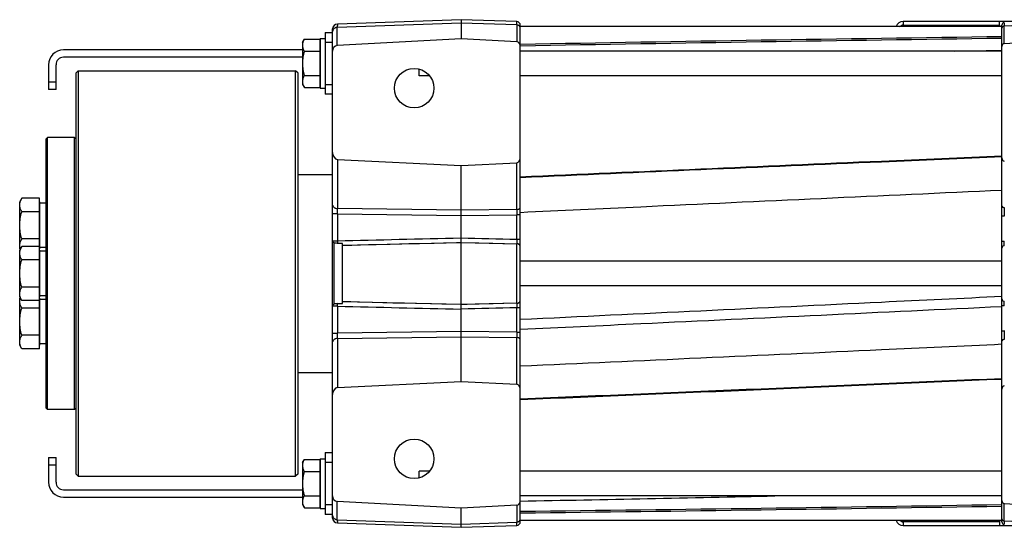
# Model space of a CAD drawing. Extents: x -920 to 1181, y 8 to 1306.
# Tile 9 of 19: x -596 to -198, y 1090 to 1296. Entities that reach past the tile are written whole.
import ezdxf

# ---------------------------------------------------------------- set-up
doc = ezdxf.new("R2010")
doc.units = 0
doc.header["$LTSCALE"] = 65.395
doc.layers.get('0').update_dxf_attribs({"linetype": 'CONTINUOUS'})
doc.layers.add('3_ALL_AXES', color=7, linetype='CONTINUOUS')

msp = doc.modelspace()

# ---------------------------------------------------------------- linework, layer by layer
at = {"color": 6, "linetype": 'CONTINUOUS'}
for p, q in [((-417.65, 1295.89), (-467.72, 1294.14)), ((-417.65, 1295.89), (-417.65, 1288.19)), ((-395.1, 1295.1), (-417.65, 1295.89)), ((-469.65, 1094.24), (-469.65, 1292.14)), ((-393.65, 1092.78), (-393.65, 1293.6)), ((-198.65, 1293.19), (-393.65, 1293.19)), ((-238.65, 1295.19), (-238.65, 1293.69)), ((-182.7, 1295.19), (-238.65, 1295.19)), ((-199.65, 1293.69), (-199.65, 1295.19)), ((-198.65, 1092.71), (-198.65, 1293.67)), ((-481.85, 1286.72), (-481.1, 1288.03)), ((-481.1, 1288.03), (-474.85, 1288.03)), ((-474.65, 1288.22), (-474.65, 1268.22)), ((-474.65, 1288.22), (-472.65, 1288.22)), ((-417.65, 1288.19), (-467.75, 1285.43)), ((-395.08, 1286.94), (-417.65, 1288.19)), ((-197.7, 1286.26), (-162.65, 1288.19)), ((-481.85, 1286.72), (-481.85, 1269.72)), ((-481.1, 1283.13), (-474.85, 1283.13)), ((-198.65, 1283.22), (-393.65, 1283.22)), ((-217.86, 1283.22), (-198.65, 1283.62)), ((-217.86, 1283.22), (-198.65, 1283.62)), ((-481.1, 1273.31), (-474.85, 1273.31)), ((-430.44, 1273.22), (-434.65, 1273.22)), ((-198.65, 1273.22), (-393.65, 1273.22)), ((-481.85, 1269.72), (-481.1, 1268.4)), ((-481.1, 1268.4), (-474.85, 1268.4)), ((-474.65, 1268.22), (-472.65, 1268.22)), ((-467.72, 1239.36), (-417.65, 1236.89)), ((-417.65, 1236.89), (-395.1, 1238)), ((-417.65, 1149.49), (-417.65, 1236.89)), ((-483.65, 1233.19), (-469.65, 1233.19)), ((-469.15, 1205.6), (-469.15, 1180.78)), ((-465.65, 1181.32), (-465.65, 1205.06)), ((-198.65, 1198.19), (-393.65, 1198.19)), ((-198.65, 1188.19), (-393.65, 1188.19)), ((-483.65, 1153.19), (-469.65, 1153.19)), ((-467.72, 1147.02), (-417.65, 1149.49)), ((-417.65, 1149.49), (-395.1, 1148.38)), ((-481.85, 1116.66), (-481.1, 1117.97)), ((-481.85, 1116.66), (-481.85, 1099.66)), ((-481.1, 1117.97), (-474.85, 1117.97)), ((-474.65, 1118.16), (-474.65, 1098.16)), ((-474.65, 1118.16), (-472.65, 1118.16)), ((-481.1, 1113.07), (-474.85, 1113.07)), ((-430.44, 1113.16), (-434.65, 1113.16)), ((-198.65, 1113.16), (-393.65, 1113.16)), ((-481.1, 1103.25), (-474.85, 1103.25)), ((-417.65, 1098.19), (-467.75, 1100.95)), ((-198.65, 1103.16), (-393.65, 1103.16)), ((-481.85, 1099.66), (-481.1, 1098.34)), ((-481.1, 1098.34), (-474.85, 1098.34)), ((-474.65, 1098.16), (-472.65, 1098.16)), ((-395.08, 1099.43), (-417.65, 1098.19)), ((-417.65, 1090.49), (-417.65, 1098.19)), ((-197.7, 1100.12), (-162.65, 1098.19)), ((-198.65, 1093.19), (-393.65, 1093.19)), ((-238.65, 1092.69), (-238.65, 1091.19)), ((-467.72, 1092.24), (-417.65, 1090.49)), ((-417.65, 1090.49), (-395.1, 1091.28)), ((-238.65, 1091.19), (-182.7, 1091.19))]:
    msp.add_line(p, q, dxfattribs=at)
at = {"color": 9, "linetype": 'CONTINUOUS'}
for p, q in [((-417.65, 1294.55), (-467.75, 1292.8)), ((-467.75, 1285.43), (-467.75, 1292.8)), ((-395.08, 1293.77), (-417.65, 1294.55)), ((-395.08, 1293.77), (-395.08, 1286.94)), ((-238.65, 1293.69), (-238.65, 1293.19)), ((-162.65, 1294.55), (-197.7, 1293.33)), ((-197.7, 1286.26), (-197.7, 1293.33)), ((-469.65, 1286.69), (-472.65, 1286.69)), ((-584.65, 1270.69), (-581.65, 1270.69)), ((-472.65, 1269.69), (-469.65, 1269.69)), ((-467.72, 1239.36), (-467.72, 1219.49)), ((-395.1, 1219.09), (-395.1, 1238)), ((-467.72, 1217.37), (-469.65, 1217.37)), ((-417.65, 1218.77), (-467.72, 1219.49)), ((-467.72, 1217.37), (-467.72, 1206.44)), ((-467.72, 1217.37), (-417.65, 1216.65)), ((-395.1, 1219.09), (-417.65, 1218.77)), ((-417.65, 1216.65), (-395.1, 1216.97)), ((-395.1, 1207.07), (-395.1, 1216.97)), ((-393.65, 1216.97), (-395.1, 1216.97)), ((-197.69, 1216.33), (-198.65, 1216.33)), ((-469.65, 1206.44), (-467.72, 1206.44)), ((-465.65, 1204.63), (-417.65, 1205.78)), ((-451.99, 1204.97), (-446.29, 1205.1)), ((-446.29, 1205.1), (-438.84, 1205.28)), ((-438.84, 1205.28), (-434.44, 1205.39)), ((-434.44, 1205.39), (-428.54, 1205.53)), ((-428.54, 1205.53), (-424.81, 1205.61)), ((-417.65, 1205.78), (-395.1, 1205.25)), ((-417.65, 1205.78), (-410.46, 1205.61)), ((-410.46, 1205.61), (-404.84, 1205.48)), ((-404.84, 1205.48), (-400.09, 1205.37)), ((-400.09, 1205.37), (-395.1, 1205.25)), ((-395.1, 1207.07), (-393.65, 1207.07)), ((-395.1, 1181.13), (-395.1, 1205.25)), ((-198.65, 1206.24), (-197.69, 1206.24)), ((-417.65, 1180.6), (-465.65, 1181.75)), ((-453.55, 1181.45), (-458.75, 1181.58)), ((-445.28, 1181.25), (-453.55, 1181.45)), ((-440.58, 1181.14), (-445.28, 1181.25)), ((-436.06, 1181.03), (-440.58, 1181.14)), ((-430, 1180.89), (-436.06, 1181.03)), ((-425.41, 1180.78), (-430, 1180.89)), ((-417.65, 1180.6), (-425.41, 1180.78)), ((-395.1, 1181.13), (-417.65, 1180.6)), ((-404.66, 1180.9), (-410.38, 1180.77)), ((-400.32, 1181), (-404.66, 1180.9)), ((-395.1, 1181.13), (-400.32, 1181)), ((-197.69, 1180.13), (-198.65, 1180.13)), ((-467.72, 1179.94), (-469.65, 1179.94)), ((-467.72, 1179.94), (-467.72, 1169.01)), ((-395.1, 1169.4), (-395.1, 1179.3)), ((-393.65, 1179.3), (-395.1, 1179.3)), ((-469.65, 1169.01), (-467.72, 1169.01)), ((-417.65, 1169.73), (-467.72, 1169.01)), ((-395.1, 1169.4), (-417.65, 1169.73)), ((-395.1, 1169.4), (-393.65, 1169.4)), ((-198.65, 1170.05), (-197.69, 1170.05)), ((-467.72, 1166.89), (-417.65, 1167.61)), ((-467.72, 1166.89), (-467.72, 1147.02)), ((-417.65, 1167.61), (-395.1, 1167.28)), ((-395.1, 1148.38), (-395.1, 1167.28)), ((-469.65, 1116.69), (-472.65, 1116.69)), ((-581.65, 1115.69), (-584.65, 1115.69)), ((-467.75, 1093.57), (-467.75, 1100.95)), ((-472.65, 1099.69), (-469.65, 1099.69)), ((-395.08, 1099.43), (-395.08, 1092.61)), ((-197.7, 1093.05), (-197.7, 1100.12)), ((-467.75, 1093.57), (-417.65, 1091.82)), ((-417.65, 1091.82), (-395.08, 1092.61)), ((-238.65, 1093.19), (-238.65, 1092.69)), ((-197.7, 1093.05), (-162.65, 1091.82))]:
    msp.add_line(p, q, dxfattribs=at)
at = {"color": 2, "linetype": 'CONTINUOUS'}
for p, q in [((-238.65, 1293.69), (-199.65, 1293.69)), ((-199.65, 1293.69), (-199.65, 1293.19)), ((-474.85, 1288.03), (-474.85, 1268.4)), ((-434.65, 1273.22), (-434.65, 1275.93)), ((-465.85, 1205.35), (-465.85, 1181.03)), ((-474.85, 1117.97), (-474.85, 1098.34)), ((-434.65, 1110.44), (-434.65, 1113.16)), ((-199.65, 1092.69), (-238.65, 1092.69)), ((-199.65, 1093.19), (-199.65, 1091.19))]:
    msp.add_line(p, q, dxfattribs=at)
at = {"color": 7, "linetype": 'CONTINUOUS'}
for p, q in [((-472.65, 1290.69), (-472.65, 1265.69)), ((-472.65, 1290.69), (-469.65, 1290.69)), ((-481.85, 1283.69), (-578.65, 1283.69)), ((-481.85, 1280.69), (-578.65, 1280.69)), ((-584.65, 1277.69), (-584.65, 1267.69)), ((-581.65, 1267.69), (-581.65, 1277.69)), ((-573.65, 1274.19), (-572.65, 1275.19)), ((-573.65, 1274.19), (-573.65, 1112.19)), ((-572.65, 1275.19), (-572.65, 1111.19)), ((-572.65, 1275.19), (-484.65, 1275.19)), ((-484.65, 1111.19), (-484.65, 1275.19)), ((-483.65, 1274.19), (-484.65, 1275.19)), ((-483.65, 1112.19), (-483.65, 1274.19)), ((-581.65, 1267.69), (-584.65, 1267.69)), ((-469.65, 1265.69), (-472.65, 1265.69)), ((-585.65, 1247.69), (-585.15, 1248.19)), ((-585.15, 1138.19), (-585.15, 1248.19)), ((-574.15, 1248.19), (-585.15, 1248.19)), ((-574.15, 1138.19), (-574.15, 1248.19)), ((-574.15, 1248.19), (-573.65, 1247.69)), ((-585.65, 1138.69), (-585.65, 1247.69)), ((-588.35, 1162.73), (-588.35, 1223.64)), ((-588.15, 1222.17), (-588.35, 1222.17)), ((-588.15, 1203.17), (-588.15, 1222.17)), ((-588.15, 1203.17), (-588.35, 1203.17)), ((-588.15, 1202.69), (-588.35, 1202.69)), ((-588.15, 1183.69), (-588.15, 1202.69)), ((-588.15, 1183.69), (-588.35, 1183.69)), ((-588.15, 1183.2), (-588.35, 1183.2)), ((-588.15, 1164.2), (-588.15, 1183.2)), ((-588.15, 1164.2), (-588.35, 1164.2)), ((-585.65, 1138.69), (-585.15, 1138.19)), ((-574.15, 1138.19), (-585.15, 1138.19)), ((-574.15, 1138.19), (-573.65, 1138.69)), ((-472.65, 1120.69), (-472.65, 1095.69)), ((-472.65, 1120.69), (-469.65, 1120.69)), ((-584.65, 1118.69), (-584.65, 1108.69)), ((-584.65, 1118.69), (-581.65, 1118.69)), ((-581.65, 1108.69), (-581.65, 1118.69)), ((-573.65, 1112.19), (-572.65, 1111.19)), ((-572.65, 1111.19), (-484.65, 1111.19)), ((-483.65, 1112.19), (-484.65, 1111.19)), ((-578.65, 1105.69), (-481.85, 1105.69)), ((-578.65, 1102.69), (-481.85, 1102.69)), ((-469.65, 1095.69), (-472.65, 1095.69))]:
    msp.add_line(p, q, dxfattribs=at)
at = {"color": 9, "linetype": 'CONTINUOUS'}
for points in [[(-465.65, 1204.63), (-461.93, 1204.72), (-458.41, 1204.81), (-455.1, 1204.89), (-451.99, 1204.97)], [(-424.81, 1205.61), (-419.43, 1205.74), (-417.65, 1205.78)], [(-458.75, 1181.58), (-462.22, 1181.66), (-463.94, 1181.71), (-465.65, 1181.75)], [(-410.38, 1180.77), (-415.23, 1180.66), (-416.44, 1180.63), (-417.65, 1180.6)]]:
    msp.add_lwpolyline(points, dxfattribs=at)
at = {"color": 2, "linetype": 'CONTINUOUS'}
for centre in [(-436.65, 1268.19), (-436.65, 1118.19)]:
    msp.add_circle(centre, 8, dxfattribs=at)
at = {"color": 6, "linetype": 'CONTINUOUS'}
for centre, radius, start, end in [((-467.65, 1292.14), 2, 92, 180), ((-395.15, 1293.6), 1.5, 0, 88), ((-238.65, 1292.19), 3, 90, 160.5269), ((-197.65, 1293.67), 1, 92, 180), ((430.56, -44095.51), 45388.87, 90.794309, 91.040495), ((429.95, -44457.04), 45749.68, 90.787274, 91.031518), ((-4194.59, 93191.41), 92127.35, 272.3645433, 272.4859263), ((-4198.51, 92593.92), 91530.86, 272.3824197, 272.5045954), ((-1289.62, 48613.29), 47520.64, 271.080337, 271.20467), ((-928.9, 46212.68), 45118.87, 270.679718, 270.92737), ((-929.88, 45877.3), 44784.2, 270.686052, 270.935555), ((-467.65, 1094.24), 2, 180, 268), ((-395.15, 1092.78), 1.5, 272, 360), ((-238.65, 1094.19), 3, 199.473, 270), ((-197.65, 1092.71), 1, 180, 268)]:
    msp.add_arc(centre, radius, start, end, dxfattribs=at)
at = {"color": 2, "linetype": 'CONTINUOUS'}
for centre, start, end in [((-238.65, 1292.19), 90.0008, 125.7932), ((-238.65, 1094.19), 234.2068, 269.9992)]:
    msp.add_arc(centre, 1.5, start, end, dxfattribs=at)
at = {"color": 7, "linetype": 'CONTINUOUS'}
for centre, radius, start, end in [((-578.65, 1277.69), 6, 90, 180), ((-578.65, 1277.69), 3, 90, 180), ((-475.65, 1277.69), 6, 80.4028, 82.3278), ((-475.65, 1277.69), 3, 70.4971, 74.5238), ((-578.65, 1108.69), 6, 180, 270), ((-578.65, 1108.69), 3, 180, 270), ((-475.65, 1108.69), 3, 285.4762, 289.5029), ((-475.65, 1108.69), 6, 277.6722, 279.5972)]:
    msp.add_arc(centre, radius, start, end, dxfattribs=at)
at = {"color": 9, "linetype": 'CONTINUOUS'}
for centre, radius, start, end in [((342.1, 1218.09), 539.79, 179.8125, 180.1875), ((-419.97, 1205.25), 47.77, 178.5804, 179.8453), ((342.09, 1168.29), 539.79, 179.8125, 180.1875)]:
    msp.add_arc(centre, radius, start, end, dxfattribs=at)
at = {"color": 6, "linetype": 'CONTINUOUS'}
for centre, major_axis, ratio, start_param, end_param in [((-467.65, 1283.12), (0, -2.31), 0.866482, -3.093938, -1.570796), ((-395.15, 1285.22), (0, 1.73), 0.866482, -1.570796, -0.047655), ((-197.65, 1285.11), (0, -1.15), 0.866482, -3.093938, -1.570796), ((-467.65, 1242.19), (0, 2.83), 0.707107, 1.570796, 3.106686), ((-395.15, 1240.12), (0, 2.12), 0.707107, -3.106686, -1.570796), ((-197.65, 1240.03), (0, 1.41), 0.707107, 1.570796, 3.106686), ((-395.15, 1146.26), (0, 2.12), 0.707107, -1.570796, -0.034907), ((-467.65, 1144.19), (0, -2.83), 0.707107, -3.106686, -1.570796), ((-197.65, 1146.35), (0, -1.41), 0.707107, -3.106686, -1.570796), ((-467.65, 1103.25), (0, 2.31), 0.866482, -4.712389, -3.189247), ((-395.15, 1101.16), (0, 1.73), 0.866482, -3.093938, -1.570796), ((-197.65, 1101.27), (0, 1.15), 0.866482, 1.570796, 3.093938)]:
    msp.add_ellipse(centre, major_axis=major_axis, ratio=ratio, start_param=start_param, end_param=end_param, dxfattribs=at)
at = {"color": 9, "linetype": 'CONTINUOUS'}
for points, knots in [([(-467.75, 1292.8), (-467.88, 1292.8), (-468.13, 1292.77), (-468.49, 1292.66), (-468.82, 1292.5), (-469.11, 1292.28), (-469.34, 1292.02), (-469.52, 1291.73), (-469.63, 1291.41), (-469.65, 1291.18), (-469.65, 1291.07)], [0, 0, 0, 0, 0.133727, 0.265993, 0.395814, 0.522514, 0.645827, 0.765973, 0.883659, 1, 1, 1, 1]), ([(-467.72, 1294.14), (-467.73, 1294.14), (-467.73, 1294.14), (-467.73, 1294.13), (-467.73, 1294.13), (-467.73, 1294.12), (-467.73, 1294.11), (-467.73, 1294.08), (-467.73, 1294.05), (-467.74, 1294), (-467.74, 1293.95), (-467.74, 1293.88), (-467.74, 1293.8), (-467.74, 1293.71), (-467.74, 1293.57), (-467.75, 1293.37), (-467.75, 1293.1), (-467.75, 1292.91), (-467.75, 1292.8)], [0, 0, 0, 0, 0.001328, 0.004462, 0.009542, 0.016593, 0.025623, 0.036634, 0.064592, 0.100449, 0.144171, 0.195714, 0.255026, 0.322043, 0.396697, 0.56859, 0.769976, 1, 1, 1, 1]), ([(-395.08, 1293.77), (-395.08, 1293.87), (-395.08, 1294.06), (-395.09, 1294.33), (-395.09, 1294.53), (-395.09, 1294.67), (-395.09, 1294.76), (-395.09, 1294.84), (-395.09, 1294.91), (-395.09, 1294.96), (-395.1, 1295.01), (-395.1, 1295.05), (-395.1, 1295.07), (-395.1, 1295.08), (-395.1, 1295.09), (-395.1, 1295.1), (-395.1, 1295.1), (-395.1, 1295.1), (-395.1, 1295.1)], [0, 0, 0, 0, 0.230125, 0.431592, 0.603546, 0.678222, 0.745257, 0.80458, 0.856129, 0.89985, 0.935698, 0.963638, 0.974635, 0.983647, 0.990674, 0.995721, 0.998801, 1, 1, 1, 1]), ([(-393.65, 1292.47), (-393.65, 1292.55), (-393.67, 1292.72), (-393.75, 1292.96), (-393.89, 1293.18), (-394.07, 1293.37), (-394.28, 1293.53), (-394.61, 1293.7), (-394.9, 1293.76), (-395.08, 1293.77)], [0, 0, 0, 0, 0.116448, 0.234243, 0.3545, 0.477928, 0.604745, 0.734689, 1, 1, 1, 1]), ([(-197.7, 1293.33), (-197.83, 1293.33), (-198.07, 1293.27), (-198.34, 1293.11), (-198.5, 1292.94), (-198.59, 1292.79), (-198.64, 1292.63), (-198.65, 1292.52), (-198.65, 1292.46)], [0, 0, 0, 0, 0.265584, 0.521569, 0.645126, 0.765509, 0.883429, 1, 1, 1, 1]), ([(-197.69, 1294.67), (-197.69, 1294.67), (-197.69, 1294.66), (-197.69, 1294.66), (-197.69, 1294.65), (-197.69, 1294.64), (-197.69, 1294.63), (-197.69, 1294.62), (-197.69, 1294.6), (-197.69, 1294.57), (-197.7, 1294.53), (-197.7, 1294.47), (-197.7, 1294.4), (-197.7, 1294.32), (-197.7, 1294.23), (-197.7, 1294.09), (-197.7, 1293.89), (-197.7, 1293.63), (-197.7, 1293.43), (-197.7, 1293.33)], [0, 0, 0, 0, 0.001096, 0.004134, 0.009155, 0.016164, 0.025161, 0.036147, 0.049118, 0.064072, 0.099912, 0.143631, 0.195183, 0.254514, 0.321562, 0.396256, 0.568259, 0.769792, 1, 1, 1, 1]), ([(-469.65, 1220.9), (-469.65, 1220.82), (-469.63, 1220.64), (-469.53, 1220.38), (-469.34, 1220.13), (-469.09, 1219.91), (-468.79, 1219.73), (-468.33, 1219.55), (-467.97, 1219.5), (-467.72, 1219.49)], [0, 0, 0, 0, 0.096932, 0.202678, 0.31908, 0.446385, 0.582577, 0.723654, 1, 1, 1, 1]), ([(-395.1, 1219.09), (-394.92, 1219.1), (-394.65, 1219.14), (-394.31, 1219.27), (-394.08, 1219.41), (-393.89, 1219.57), (-393.75, 1219.76), (-393.67, 1219.96), (-393.65, 1220.09), (-393.65, 1220.15)], [0, 0, 0, 0, 0.276346, 0.417423, 0.553615, 0.68092, 0.797322, 0.903068, 1, 1, 1, 1]), ([(-198.65, 1220.57), (-198.65, 1220.52), (-198.64, 1220.43), (-198.59, 1220.3), (-198.5, 1220.18), (-198.33, 1220.03), (-198.05, 1219.9), (-197.81, 1219.86), (-197.69, 1219.86)], [0, 0, 0, 0, 0.097027, 0.202876, 0.319393, 0.446822, 0.723383, 1, 1, 1, 1]), ([(-467.72, 1217.37), (-467.73, 1217.75), (-467.73, 1218.46), (-467.73, 1219.17), (-467.72, 1219.49)], [0, 0, 0, 0, 0.541212, 1, 1, 1, 1]), ([(-395.1, 1219.09), (-395.1, 1218.77), (-395.1, 1218.06), (-395.1, 1217.36), (-395.1, 1216.97)], [0, 0, 0, 0, 0.458744, 1, 1, 1, 1]), ([(-395.1, 1207.07), (-395.1, 1206.89), (-395.09, 1206.52), (-395.09, 1206.02), (-395.09, 1205.6), (-395.1, 1205.35), (-395.1, 1205.25)], [0, 0, 0, 0, 0.310764, 0.595944, 0.832135, 1, 1, 1, 1]), ([(-393.65, 1203.88), (-393.65, 1203.96), (-393.67, 1204.13), (-393.75, 1204.38), (-393.88, 1204.62), (-394.07, 1204.84), (-394.3, 1205.02), (-394.64, 1205.19), (-394.92, 1205.24), (-395.1, 1205.25)], [0, 0, 0, 0, 0.111812, 0.230786, 0.356049, 0.48603, 0.618402, 0.750286, 1, 1, 1, 1]), ([(-197.69, 1204.42), (-197.81, 1204.41), (-198.06, 1204.36), (-198.34, 1204.19), (-198.5, 1204), (-198.59, 1203.84), (-198.64, 1203.67), (-198.65, 1203.56), (-198.65, 1203.5)], [0, 0, 0, 0, 0.24982, 0.513084, 0.643247, 0.76873, 0.887946, 1, 1, 1, 1]), ([(-197.69, 1204.42), (-197.69, 1204.52), (-197.7, 1204.76), (-197.7, 1205.18), (-197.7, 1205.69), (-197.69, 1206.05), (-197.69, 1206.24)], [0, 0, 0, 0, 0.16718, 0.40325, 0.688718, 1, 1, 1, 1]), ([(-467.72, 1179.94), (-467.73, 1180.03), (-467.73, 1180.38), (-467.74, 1180.74), (-467.74, 1181)], [0, 0, 0, 0, 0.262503, 1, 1, 1, 1]), ([(-395.1, 1181.13), (-394.92, 1181.13), (-394.64, 1181.19), (-394.3, 1181.36), (-394.07, 1181.54), (-393.88, 1181.75), (-393.75, 1181.99), (-393.67, 1182.25), (-393.65, 1182.41), (-393.65, 1182.5)], [0, 0, 0, 0, 0.249714, 0.381598, 0.51397, 0.643951, 0.769214, 0.888188, 1, 1, 1, 1]), ([(-395.1, 1181.13), (-395.1, 1181.03), (-395.09, 1180.78), (-395.09, 1180.36), (-395.09, 1179.85), (-395.1, 1179.49), (-395.1, 1179.3)], [0, 0, 0, 0, 0.167839, 0.40402, 0.689202, 1, 1, 1, 1]), ([(-198.65, 1182.88), (-198.65, 1182.82), (-198.64, 1182.71), (-198.59, 1182.54), (-198.5, 1182.38), (-198.34, 1182.19), (-198.06, 1182.02), (-197.81, 1181.97), (-197.69, 1181.96)], [0, 0, 0, 0, 0.112054, 0.23127, 0.356753, 0.486916, 0.75018, 1, 1, 1, 1]), ([(-197.69, 1180.13), (-197.69, 1180.32), (-197.7, 1180.69), (-197.7, 1181.19), (-197.7, 1181.61), (-197.69, 1181.86), (-197.69, 1181.96)], [0, 0, 0, 0, 0.311245, 0.596712, 0.832793, 1, 1, 1, 1]), ([(-467.72, 1166.89), (-467.73, 1167.21), (-467.73, 1167.92), (-467.73, 1168.62), (-467.72, 1169.01)], [0, 0, 0, 0, 0.458743, 1, 1, 1, 1]), ([(-395.1, 1169.4), (-395.1, 1169.02), (-395.1, 1168.32), (-395.1, 1167.61), (-395.1, 1167.28)], [0, 0, 0, 0, 0.541195, 1, 1, 1, 1]), ([(-467.72, 1166.89), (-467.97, 1166.88), (-468.33, 1166.82), (-468.79, 1166.65), (-469.09, 1166.47), (-469.34, 1166.25), (-469.53, 1166), (-469.63, 1165.74), (-469.65, 1165.56), (-469.65, 1165.47)], [0, 0, 0, 0, 0.276346, 0.417423, 0.553615, 0.68092, 0.797322, 0.903068, 1, 1, 1, 1]), ([(-393.65, 1166.22), (-393.65, 1166.29), (-393.67, 1166.42), (-393.75, 1166.62), (-393.89, 1166.81), (-394.08, 1166.97), (-394.31, 1167.11), (-394.65, 1167.24), (-394.92, 1167.28), (-395.1, 1167.28)], [0, 0, 0, 0, 0.096932, 0.202678, 0.31908, 0.446385, 0.582577, 0.723654, 1, 1, 1, 1]), ([(-197.69, 1166.52), (-197.81, 1166.52), (-198.05, 1166.48), (-198.33, 1166.35), (-198.5, 1166.2), (-198.59, 1166.07), (-198.64, 1165.94), (-198.65, 1165.85), (-198.65, 1165.81)], [0, 0, 0, 0, 0.276617, 0.553178, 0.680607, 0.797124, 0.902973, 1, 1, 1, 1]), ([(-469.65, 1095.3), (-469.65, 1095.19), (-469.63, 1094.97), (-469.52, 1094.65), (-469.34, 1094.36), (-469.11, 1094.1), (-468.82, 1093.88), (-468.49, 1093.72), (-468.13, 1093.61), (-467.88, 1093.58), (-467.75, 1093.57)], [0, 0, 0, 0, 0.11634, 0.234025, 0.35417, 0.477483, 0.604182, 0.734005, 0.866272, 1, 1, 1, 1]), ([(-467.75, 1093.57), (-467.75, 1093.47), (-467.75, 1093.28), (-467.75, 1093.01), (-467.74, 1092.81), (-467.74, 1092.67), (-467.74, 1092.58), (-467.74, 1092.5), (-467.74, 1092.43), (-467.74, 1092.37), (-467.73, 1092.33), (-467.73, 1092.29), (-467.73, 1092.27), (-467.73, 1092.26), (-467.73, 1092.25), (-467.73, 1092.24), (-467.73, 1092.24), (-467.73, 1092.24), (-467.72, 1092.24)], [0, 0, 0, 0, 0.230024, 0.43141, 0.603303, 0.677956, 0.744974, 0.804286, 0.855829, 0.899551, 0.935408, 0.963366, 0.974377, 0.983407, 0.990458, 0.995538, 0.998672, 1, 1, 1, 1]), ([(-395.1, 1091.28), (-395.1, 1091.28), (-395.1, 1091.28), (-395.1, 1091.28), (-395.1, 1091.29), (-395.1, 1091.3), (-395.1, 1091.31), (-395.1, 1091.33), (-395.1, 1091.37), (-395.09, 1091.41), (-395.09, 1091.47), (-395.09, 1091.54), (-395.09, 1091.62), (-395.09, 1091.71), (-395.09, 1091.85), (-395.09, 1092.05), (-395.08, 1092.32), (-395.08, 1092.51), (-395.08, 1092.61)], [0, 0, 0, 0, 0.001199, 0.004279, 0.009326, 0.016353, 0.025365, 0.036362, 0.064302, 0.10015, 0.143871, 0.19542, 0.254743, 0.321778, 0.396454, 0.568408, 0.769875, 1, 1, 1, 1]), ([(-395.08, 1092.61), (-394.9, 1092.62), (-394.61, 1092.68), (-394.28, 1092.84), (-394.07, 1093), (-393.89, 1093.2), (-393.75, 1093.42), (-393.67, 1093.66), (-393.65, 1093.83), (-393.65, 1093.91)], [0, 0, 0, 0, 0.265308, 0.395251, 0.522068, 0.645496, 0.765754, 0.883551, 1, 1, 1, 1]), ([(-198.65, 1093.91), (-198.65, 1093.86), (-198.64, 1093.75), (-198.59, 1093.59), (-198.5, 1093.44), (-198.34, 1093.26), (-198.07, 1093.1), (-197.83, 1093.05), (-197.7, 1093.05)], [0, 0, 0, 0, 0.116569, 0.234487, 0.354869, 0.478425, 0.734411, 1, 1, 1, 1]), ([(-197.7, 1093.05), (-197.7, 1092.94), (-197.7, 1092.75), (-197.7, 1092.48), (-197.7, 1092.28), (-197.7, 1092.14), (-197.7, 1092.06), (-197.7, 1091.98), (-197.7, 1091.91), (-197.7, 1091.85), (-197.69, 1091.81), (-197.69, 1091.78), (-197.69, 1091.76), (-197.69, 1091.75), (-197.69, 1091.73), (-197.69, 1091.73), (-197.69, 1091.72), (-197.69, 1091.71), (-197.69, 1091.71), (-197.69, 1091.71)], [0, 0, 0, 0, 0.230208, 0.431741, 0.603744, 0.678438, 0.745486, 0.804817, 0.856369, 0.900088, 0.935928, 0.950882, 0.963853, 0.974839, 0.983836, 0.990845, 0.995866, 0.998904, 1, 1, 1, 1])]:
    msp.add_open_spline(points, degree=3, knots=knots, dxfattribs=at)
at = {"color": 6, "linetype": 'CONTINUOUS'}
for points, knots in [([(-240.15, 1293.19), (-239.92, 1293.28), (-239.42, 1293.45), (-238.91, 1293.61), (-238.65, 1293.69)], [0, 0, 0, 0, 0.484127, 1, 1, 1, 1]), ([(-481.1, 1288.03), (-481.21, 1287.84), (-481.42, 1287.44), (-481.66, 1286.83), (-481.82, 1286.21), (-481.85, 1285.79), (-481.85, 1285.58)], [0, 0, 0, 0, 0.261653, 0.514509, 0.759605, 1, 1, 1, 1]), ([(-481.85, 1285.58), (-481.85, 1285.37), (-481.82, 1284.95), (-481.66, 1284.33), (-481.42, 1283.72), (-481.21, 1283.32), (-481.1, 1283.13)], [0, 0, 0, 0, 0.240395, 0.48549, 0.738347, 1, 1, 1, 1]), ([(-481.1, 1283.13), (-481.33, 1282.33), (-481.61, 1281.11), (-481.82, 1279.47), (-481.85, 1278.63), (-481.85, 1278.22)], [0, 0, 0, 0, 0.499914, 0.749962, 1, 1, 1, 1]), ([(-481.85, 1278.22), (-481.85, 1277.8), (-481.82, 1276.97), (-481.61, 1275.33), (-481.33, 1274.11), (-481.1, 1273.31)], [0, 0, 0, 0, 0.250038, 0.500086, 1, 1, 1, 1]), ([(-481.1, 1273.31), (-481.21, 1273.12), (-481.42, 1272.72), (-481.66, 1272.11), (-481.82, 1271.49), (-481.85, 1271.07), (-481.85, 1270.86)], [0, 0, 0, 0, 0.261653, 0.514509, 0.759605, 1, 1, 1, 1]), ([(-481.85, 1270.86), (-481.85, 1270.65), (-481.82, 1270.23), (-481.66, 1269.61), (-481.42, 1269), (-481.21, 1268.6), (-481.1, 1268.4)], [0, 0, 0, 0, 0.240395, 0.48549, 0.738347, 1, 1, 1, 1]), ([(-198.65, 1240.67), (-214.91, 1239.97), (-279.91, 1237.19), (-344.91, 1234.34), (-393.65, 1232.17)], [0, 0, 0, 0, 0.249992, 1, 1, 1, 1]), ([(-198.65, 1240.37), (-214.91, 1239.69), (-279.91, 1236.92), (-344.91, 1234.1), (-393.65, 1231.94)], [0, 0, 0, 0, 0.249992, 1, 1, 1, 1]), ([(-393.65, 1217.94), (-377.4, 1218.7), (-312.41, 1221.74), (-247.41, 1224.73), (-198.65, 1226.95)], [0, 0, 0, 0, 0.250006, 1, 1, 1, 1]), ([(-469.15, 1205.6), (-469.19, 1205.64), (-469.25, 1205.72), (-469.33, 1205.84), (-469.42, 1205.96), (-469.49, 1206.06), (-469.56, 1206.15), (-469.6, 1206.22), (-469.63, 1206.27), (-469.64, 1206.29), (-469.65, 1206.31), (-469.65, 1206.32), (-469.65, 1206.33)], [0, 0, 0, 0, 0.174519, 0.343487, 0.503571, 0.650601, 0.779603, 0.884657, 0.926266, 0.959651, 0.984264, 1, 1, 1, 1]), ([(-467.74, 1205.38), (-468.01, 1205.39), (-468.39, 1205.43), (-468.86, 1205.52), (-469.06, 1205.57), (-469.15, 1205.6)], [0, 0, 0, 0, 0.557484, 0.795136, 1, 1, 1, 1]), ([(-469.65, 1180.05), (-469.65, 1180.05), (-469.65, 1180.06), (-469.64, 1180.08), (-469.63, 1180.11), (-469.6, 1180.16), (-469.56, 1180.22), (-469.49, 1180.32), (-469.42, 1180.42), (-469.33, 1180.54), (-469.25, 1180.66), (-469.19, 1180.74), (-469.15, 1180.78)], [0, 0, 0, 0, 0.015737, 0.040351, 0.073738, 0.115347, 0.2204, 0.349402, 0.49643, 0.656513, 0.825482, 1, 1, 1, 1]), ([(-467.74, 1181), (-468.01, 1180.99), (-468.39, 1180.95), (-468.86, 1180.86), (-469.06, 1180.81), (-469.15, 1180.78)], [0, 0, 0, 0, 0.557495, 0.79513, 1, 1, 1, 1]), ([(-198.65, 1183.86), (-214.9, 1183.08), (-279.9, 1179.95), (-344.9, 1176.84), (-393.65, 1174.53)], [0, 0, 0, 0, 0.250003, 1, 1, 1, 1]), ([(-393.65, 1170.62), (-377.4, 1171.38), (-312.4, 1174.45), (-247.4, 1177.55), (-198.65, 1179.88)], [0, 0, 0, 0, 0.249996, 1, 1, 1, 1]), ([(-198.65, 1164.53), (-214.9, 1163.77), (-279.9, 1160.77), (-344.9, 1157.82), (-393.65, 1155.64)], [0, 0, 0, 0, 0.250006, 1, 1, 1, 1]), ([(-481.1, 1117.97), (-481.21, 1117.78), (-481.42, 1117.38), (-481.66, 1116.77), (-481.82, 1116.15), (-481.85, 1115.73), (-481.85, 1115.52)], [0, 0, 0, 0, 0.261653, 0.514509, 0.759605, 1, 1, 1, 1]), ([(-481.85, 1115.52), (-481.85, 1115.31), (-481.82, 1114.89), (-481.66, 1114.27), (-481.42, 1113.66), (-481.21, 1113.26), (-481.1, 1113.07)], [0, 0, 0, 0, 0.240395, 0.48549, 0.738347, 1, 1, 1, 1]), ([(-481.1, 1113.07), (-481.33, 1112.27), (-481.61, 1111.05), (-481.82, 1109.4), (-481.85, 1108.57), (-481.85, 1108.16)], [0, 0, 0, 0, 0.499914, 0.749962, 1, 1, 1, 1]), ([(-481.85, 1108.16), (-481.85, 1107.74), (-481.82, 1106.91), (-481.61, 1105.26), (-481.33, 1104.05), (-481.1, 1103.25)], [0, 0, 0, 0, 0.250038, 0.500086, 1, 1, 1, 1]), ([(-481.1, 1103.25), (-481.21, 1103.05), (-481.42, 1102.66), (-481.66, 1102.05), (-481.82, 1101.43), (-481.85, 1101), (-481.85, 1100.8)], [0, 0, 0, 0, 0.261653, 0.514509, 0.759605, 1, 1, 1, 1]), ([(-481.85, 1100.8), (-481.85, 1100.59), (-481.82, 1100.17), (-481.66, 1099.55), (-481.42, 1098.93), (-481.21, 1098.54), (-481.1, 1098.34)], [0, 0, 0, 0, 0.240395, 0.48549, 0.738347, 1, 1, 1, 1]), ([(-238.65, 1092.69), (-238.91, 1092.77), (-239.42, 1092.93), (-239.92, 1093.1), (-240.15, 1093.19)], [0, 0, 0, 0, 0.515873, 1, 1, 1, 1])]:
    msp.add_open_spline(points, degree=3, knots=knots, dxfattribs=at)
for points in [[(-465.85, 1205.35), (-466.48, 1205.36), (-467.11, 1205.37), (-467.74, 1205.38)], [(-467.74, 1181), (-467.11, 1181.01), (-466.48, 1181.02), (-465.85, 1181.03)]]:
    msp.add_open_spline(points, degree=3, dxfattribs=at)
at = {"color": 9, "linetype": 'CONTINUOUS'}
for points in [[(-467.72, 1206.44), (-451.04, 1206.83), (-434.35, 1207.21), (-417.65, 1207.58)], [(-417.65, 1207.58), (-410.14, 1207.41), (-402.62, 1207.24), (-395.1, 1207.07)], [(-467.72, 1179.94), (-451.04, 1179.55), (-434.35, 1179.17), (-417.65, 1178.8)], [(-395.1, 1179.3), (-402.62, 1179.13), (-410.14, 1178.97), (-417.65, 1178.8)]]:
    msp.add_open_spline(points, degree=3, dxfattribs=at)
at = {"color": 2, "linetype": 'CONTINUOUS'}
for points, knots in [([(-465.65, 1205.06), (-465.66, 1205.09), (-465.66, 1205.14), (-465.68, 1205.22), (-465.72, 1205.27), (-465.75, 1205.31), (-465.8, 1205.34), (-465.84, 1205.35), (-465.85, 1205.35)], [0, 0, 0, 0, 0.219548, 0.453896, 0.57891, 0.710785, 0.851262, 1, 1, 1, 1]), ([(-465.85, 1181.03), (-465.84, 1181.03), (-465.8, 1181.04), (-465.75, 1181.07), (-465.72, 1181.11), (-465.68, 1181.16), (-465.66, 1181.23), (-465.66, 1181.29), (-465.65, 1181.32)], [0, 0, 0, 0, 0.148745, 0.289229, 0.421108, 0.546119, 0.780459, 1, 1, 1, 1])]:
    msp.add_open_spline(points, degree=3, knots=knots, dxfattribs=at)
at = {"layer": '3_ALL_AXES', "color": 7, "linetype": 'CONTINUOUS'}
for p, q in [((-595.51, 1223.64), (-596.35, 1222.17)), ((-596.35, 1203.17), (-596.35, 1222.17)), ((-588.35, 1223.64), (-595.51, 1223.64)), ((-585.65, 1221.67), (-588.15, 1221.67)), ((-588.35, 1218.16), (-595.51, 1218.16)), ((-595.51, 1204.16), (-596.35, 1202.69)), ((-588.35, 1207.19), (-595.51, 1207.19)), ((-588.35, 1204.16), (-595.51, 1204.16)), ((-596.21, 1202.93), (-596.35, 1203.17)), ((-596.35, 1183.69), (-596.35, 1202.69)), ((-585.65, 1203.67), (-588.15, 1203.67)), ((-585.65, 1202.19), (-588.15, 1202.19)), ((-588.35, 1198.67), (-595.51, 1198.67)), ((-588.35, 1187.7), (-595.51, 1187.7)), ((-585.65, 1184.19), (-588.15, 1184.19)), ((-595.51, 1182.22), (-596.35, 1183.69)), ((-596.21, 1183.45), (-596.35, 1183.2)), ((-596.35, 1164.2), (-596.35, 1183.2)), ((-588.35, 1182.22), (-595.51, 1182.22)), ((-585.65, 1182.7), (-588.15, 1182.7)), ((-588.35, 1179.19), (-595.51, 1179.19)), ((-588.35, 1168.22), (-595.51, 1168.22)), ((-595.51, 1162.73), (-596.35, 1164.2)), ((-585.65, 1164.7), (-588.15, 1164.7)), ((-588.35, 1162.73), (-595.51, 1162.73))]:
    msp.add_line(p, q, dxfattribs=at)
msp.add_arc((-591.16, 1204.67), 5.22, 196.0593, 197.7488, dxfattribs=at)
for points, knots in [([(-596.35, 1220.9), (-596.35, 1221.13), (-596.31, 1221.6), (-596.08, 1222.55), (-595.75, 1223.21), (-595.51, 1223.64)], [0, 0, 0, 0, 0.240576, 0.485847, 1, 1, 1, 1]), ([(-595.51, 1218.16), (-595.75, 1218.59), (-596.08, 1219.26), (-596.31, 1220.2), (-596.35, 1220.67), (-596.35, 1220.9)], [0, 0, 0, 0, 0.514144, 0.759419, 1, 1, 1, 1]), ([(-596.35, 1212.67), (-596.35, 1213.6), (-596.19, 1215.46), (-595.76, 1217.27), (-595.51, 1218.16)], [0, 0, 0, 0, 0.499896, 1, 1, 1, 1]), ([(-595.51, 1207.19), (-595.76, 1208.08), (-596.19, 1209.89), (-596.35, 1211.75), (-596.35, 1212.67)], [0, 0, 0, 0, 0.500096, 1, 1, 1, 1]), ([(-596.35, 1204.45), (-596.35, 1204.68), (-596.31, 1205.15), (-596.08, 1206.09), (-595.75, 1206.76), (-595.51, 1207.19)], [0, 0, 0, 0, 0.240576, 0.485847, 1, 1, 1, 1]), ([(-596.18, 1203.22), (-596.21, 1203.33), (-596.31, 1203.72), (-596.35, 1204.14), (-596.35, 1204.45)], [0, 0, 0, 0, 0.253591, 1, 1, 1, 1]), ([(-596.35, 1201.42), (-596.35, 1201.65), (-596.31, 1202.12), (-596.08, 1203.06), (-595.75, 1203.73), (-595.51, 1204.16)], [0, 0, 0, 0, 0.240576, 0.485847, 1, 1, 1, 1]), ([(-595.51, 1198.67), (-595.75, 1199.1), (-596.08, 1199.77), (-596.31, 1200.71), (-596.35, 1201.18), (-596.35, 1201.42)], [0, 0, 0, 0, 0.514144, 0.759419, 1, 1, 1, 1]), ([(-596.35, 1193.19), (-596.35, 1194.12), (-596.19, 1195.97), (-595.76, 1197.78), (-595.51, 1198.67)], [0, 0, 0, 0, 0.499896, 1, 1, 1, 1]), ([(-595.51, 1187.7), (-595.76, 1188.6), (-596.19, 1190.4), (-596.35, 1192.26), (-596.35, 1193.19)], [0, 0, 0, 0, 0.500096, 1, 1, 1, 1]), ([(-596.35, 1184.96), (-596.35, 1185.19), (-596.31, 1185.66), (-596.08, 1186.61), (-595.75, 1187.27), (-595.51, 1187.7)], [0, 0, 0, 0, 0.240576, 0.485847, 1, 1, 1, 1]), ([(-596.18, 1183.74), (-596.21, 1183.84), (-596.31, 1184.24), (-596.35, 1184.65), (-596.35, 1184.96)], [0, 0, 0, 0, 0.253591, 1, 1, 1, 1]), ([(-596.35, 1181.93), (-596.35, 1182.05), (-596.34, 1182.51), (-596.24, 1182.97), (-596.13, 1183.3)], [0, 0, 0, 0, 0.247372, 1, 1, 1, 1]), ([(-595.51, 1179.19), (-595.75, 1179.62), (-596.08, 1180.29), (-596.31, 1181.23), (-596.35, 1181.7), (-596.35, 1181.93)], [0, 0, 0, 0, 0.514144, 0.759419, 1, 1, 1, 1]), ([(-595.51, 1182.22), (-595.58, 1182.34), (-595.84, 1182.83), (-596.06, 1183.34), (-596.18, 1183.74)], [0, 0, 0, 0, 0.257391, 1, 1, 1, 1]), ([(-596.35, 1173.7), (-596.35, 1174.63), (-596.19, 1176.49), (-595.76, 1178.3), (-595.51, 1179.19)], [0, 0, 0, 0, 0.499896, 1, 1, 1, 1]), ([(-595.51, 1168.22), (-595.76, 1169.11), (-596.19, 1170.92), (-596.35, 1172.78), (-596.35, 1173.7)], [0, 0, 0, 0, 0.500096, 1, 1, 1, 1]), ([(-596.35, 1165.48), (-596.35, 1165.71), (-596.31, 1166.18), (-596.08, 1167.12), (-595.75, 1167.79), (-595.51, 1168.22)], [0, 0, 0, 0, 0.240576, 0.485847, 1, 1, 1, 1]), ([(-596.18, 1164.25), (-596.21, 1164.35), (-596.31, 1164.75), (-596.35, 1165.17), (-596.35, 1165.48)], [0, 0, 0, 0, 0.253591, 1, 1, 1, 1]), ([(-595.51, 1162.73), (-595.58, 1162.86), (-595.84, 1163.34), (-596.06, 1163.86), (-596.18, 1164.25)], [0, 0, 0, 0, 0.257391, 1, 1, 1, 1])]:
    msp.add_open_spline(points, degree=3, knots=knots, dxfattribs=at)

doc.saveas('drawing.dxf')
